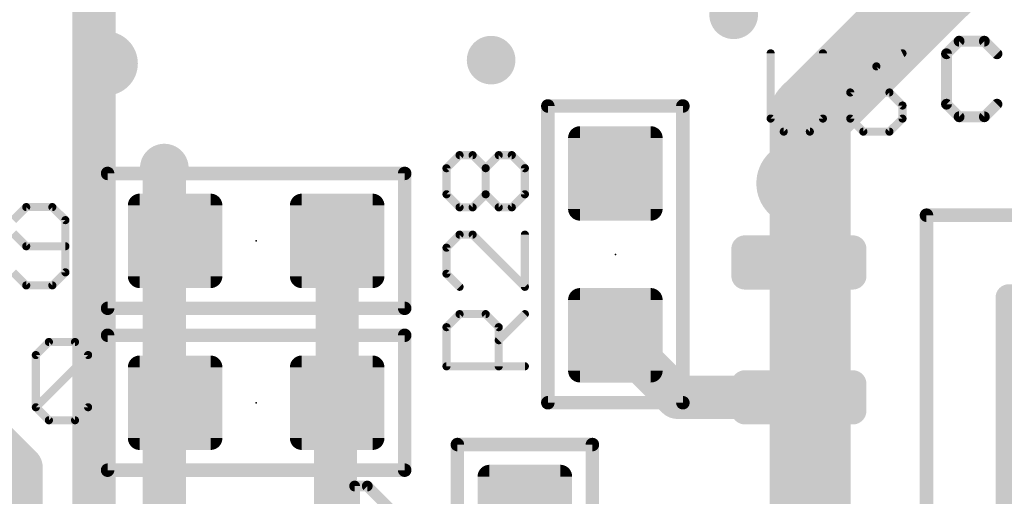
# Model space of a CAD drawing. Extents: x -10 to 150, y -20 to 180.
# Tile 56 of 70: x 13.88 to 23.14, y 146.46 to 150.95. Entities that reach past the tile are written whole.
import ezdxf

# ---------------------------------------------------------------- set-up
doc = ezdxf.new("R2010")
doc.units = 0
for name, color, linetype in [('1', 12, 'CONTINUOUS'), ('16', 132, 'CONTINUOUS'), ('18', 110, 'CONTINUOUS'), ('21', 253, 'CONTINUOUS'), ('23', 53, 'CONTINUOUS'), ('25', 253, 'CONTINUOUS')]:
    doc.layers.add(name, color=color, linetype=linetype)

# ---------------------------------------------------------------- blocks, each defined once
blk = doc.blocks.new('RECT142240X142240R25')
at = {"const_width": 0.1111}
blk.add_lwpolyline([(0.3889, -0.3334), (0.3889, 0.3334, 0.4142), (0.3334, 0.3889), (-0.3334, 0.3889, 0.4142), (-0.3889, 0.3334), (-0.3889, -0.3334, 0.4142), (-0.3334, -0.3889), (0.3334, -0.3889, 0.4142)], format="xyb", close=True, dxfattribs=at)
blk.add_solid([(-0.3588, -0.3588), (0.3588, -0.3588), (-0.3588, 0.3588), (0.3588, 0.3588)])
blk = doc.blocks.new('RECT203200X81600R50')
at = {"const_width": 0.1275}
blk.add_lwpolyline([(0.5713, -0.1275), (0.5713, 0.1275, 0.4142), (0.5075, 0.1913), (-0.5075, 0.1913, 0.4142), (-0.5713, 0.1275), (-0.5713, -0.1275, 0.4142), (-0.5075, -0.1913), (0.5075, -0.1913, 0.4142)], format="xyb", close=True, dxfattribs=at)
blk.add_solid([(-0.5329, -0.1529), (0.5329, -0.1529), (-0.5329, 0.1529), (0.5329, 0.1529)])
blk = doc.blocks.new('RECT400000X544000R10')
at = {"const_width": 0.125}
blk.add_lwpolyline([(1.1875, -1.575), (1.1875, 1.575, 0.4142), (1.125, 1.6375), (-1.125, 1.6375, 0.4142), (-1.1875, 1.575), (-1.1875, -1.575, 0.4142), (-1.125, -1.6375), (1.125, -1.6375, 0.4142)], format="xyb", close=True, dxfattribs=at)
blk.add_solid([(-1.1504, -1.6004), (1.1504, -1.6004), (-1.1504, 1.6004), (1.1504, 1.6004)])
blk = doc.blocks.new('ROUNDV')
at = {"const_width": 0.5}
blk.add_lwpolyline([(0, -0.25, 1), (0, 0.25, 1), (0, -0.25)], format="xyb", dxfattribs=at)

msp = doc.modelspace()

# ---------------------------------------------------------------- linework, layer by layer
at = {"layer": '1', "const_width": 0.4064}
for points in [[(15.24, 148.971), (15.24, 149.5552)], [(15.3416, 148.8694), (15.24, 148.971)], [(16.8656, 147.3454), (16.8656, 148.8694)], [(20.066, 147.3962), (19.4818, 147.9804)], [(21.2078, 147.3962), (20.066, 147.3962)], [(16.8504, 147.3302), (16.8656, 147.3454)], [(16.8504, 145.8468), (16.8504, 147.3302)]]:
    msp.add_lwpolyline(points, dxfattribs=at)
at = {"layer": '1', "const_width": 0.2032}
for points in [[(15.3416, 149.5552, 1), (15.1384, 149.5552)], [(15.3118, 149.0428, 1), (15.1682, 148.8992)], [(15.1384, 148.971, 1), (15.3416, 148.971)], [(15.2698, 148.7976, 1), (15.4134, 148.9412)], [(16.9672, 148.8694, 1), (16.764, 148.8694)], [(19.5536, 148.0522, 1), (19.41, 147.9086)], [(20.066, 147.4978, 1), (20.066, 147.2946)], [(21.2078, 147.2946, 1), (21.2078, 147.4978)], [(16.952, 147.3302, 1), (16.7488, 147.3302)], [(16.9374, 147.2736, 1), (16.7938, 147.4172)], [(19.9942, 147.3244, 1), (20.1378, 147.468)], [(16.7786, 147.402, 1), (16.9222, 147.2584)], [(16.764, 147.3454, 1), (16.9672, 147.3454)]]:
    msp.add_lwpolyline(points, format="xyb", dxfattribs=at)
at = {"layer": '16'}
for points, const_width in [([(21.3131, 150.053), (24.7269, 153.4668)], 0.762), ([(14.5796, 83.1438), (14.5796, 153.2382)], 0.4064), ([(13.8938, 146.7358), (9.2964, 151.3332)], 0.4064), ([(21.3131, 145.6258), (21.3131, 150.053)], 0.762), ([(15.24, 55.9308), (15.24, 149.5552)], 0.4064), ([(13.8938, 89.746), (13.8938, 146.7358)], 0.4064)]:
    msp.add_lwpolyline(points, dxfattribs=dict(at, const_width=const_width))
for points, const_width in [([(21.5036, 150.053, 1), (21.1226, 150.053)], 0.381), ([(21.1784, 150.1877, 1), (21.4478, 149.9183)], 0.381), ([(15.3416, 149.5552, 1), (15.1384, 149.5552)], 0.2032), ([(13.9954, 146.7358, 1), (13.7922, 146.7358)], 0.2032), ([(13.822, 146.664, 1), (13.9656, 146.8076)], 0.2032)]:
    msp.add_lwpolyline(points, format="xyb", dxfattribs=dict(at, const_width=const_width))
at = {"layer": '21'}
for points, const_width in [([(14.6888, 150.3898, 1), (14.6888, 150.6898, 1), (14.6888, 150.3898)], 0.3048), ([(22.7146, 150.775, 1), (22.7146, 150.7242)], 0.0508), ([(22.7325, 150.7316, 1), (22.6966, 150.7676)], 0.0508), ([(22.9698, 150.7676, 1), (22.9339, 150.7316)], 0.0508), ([(22.9519, 150.7242, 1), (22.9519, 150.775)], 0.0508), ([(22.6214, 150.631, 1), (22.5706, 150.631)], 0.0508), ([(22.578, 150.6489, 1), (22.6139, 150.613)], 0.0508), ([(23.0525, 150.613, 1), (23.0885, 150.6489)], 0.0508), ([(18.8786, 150.1394, 1), (18.8151, 150.1394)], 0.0635), ([(18.8468, 150.1711, 1), (18.8468, 150.1077)], 0.0635), ([(20.1486, 150.1394, 1), (20.0851, 150.1394)], 0.0635), ([(20.1168, 150.1077, 1), (20.1168, 150.1711)], 0.0635), ([(22.6139, 150.1744, 1), (22.578, 150.1385)], 0.0508), ([(23.0885, 150.1385, 1), (23.0525, 150.1744)], 0.0508), ([(22.5706, 150.1564, 1), (22.6214, 150.1564)], 0.0508), ([(22.7146, 150.0632, 1), (22.7146, 150.0124)], 0.0508), ([(22.6966, 150.0198, 1), (22.7325, 150.0558)], 0.0508), ([(22.9339, 150.0558, 1), (22.9698, 150.0198)], 0.0508), ([(22.9519, 150.0124, 1), (22.9519, 150.0632)], 0.0508), ([(21.2078, 149.2112, 1), (21.2078, 149.6112, 1), (21.2078, 149.2112)], 0.4), ([(14.7384, 149.5044, 1), (14.6748, 149.5044)], 0.0635), ([(14.7066, 149.5361, 1), (14.7066, 149.4727)], 0.0635), ([(17.5324, 149.5044, 1), (17.4689, 149.5044)], 0.0635), ([(17.5006, 149.4727, 1), (17.5006, 149.5361)], 0.0635), ([(22.4396, 149.1112, 1), (22.3761, 149.1112)], 0.0635), ([(22.4078, 149.1429, 1), (22.4078, 149.0795)], 0.0635), ([(14.6748, 148.2344, 1), (14.7384, 148.2344)], 0.0635), ([(14.7066, 148.2661, 1), (14.7066, 148.2027)], 0.0635), ([(17.4689, 148.2344, 1), (17.5324, 148.2344)], 0.0635), ([(17.5006, 148.2027, 1), (17.5006, 148.2661)], 0.0635), ([(14.7384, 147.9804, 1), (14.6748, 147.9804)], 0.0635), ([(14.7066, 148.0121, 1), (14.7066, 147.9487)], 0.0635), ([(17.5324, 147.9804, 1), (17.4689, 147.9804)], 0.0635), ([(17.5006, 147.9487, 1), (17.5006, 148.0121)], 0.0635), ([(18.8468, 147.3772, 1), (18.8468, 147.3137)], 0.0635), ([(18.8151, 147.3454, 1), (18.8786, 147.3454)], 0.0635), ([(20.0851, 147.3454, 1), (20.1486, 147.3454)], 0.0635), ([(20.1168, 147.3137, 1), (20.1168, 147.3772)], 0.0635), ([(17.9959, 146.9835, 1), (17.9959, 146.92)], 0.0635), ([(18.0277, 146.9517, 1), (17.9642, 146.9517)], 0.0635), ([(19.2977, 146.9517, 1), (19.2342, 146.9517)], 0.0635), ([(19.2659, 146.92, 1), (19.2659, 146.9835)], 0.0635), ([(14.7066, 146.7422, 1), (14.7066, 146.6787)], 0.0635), ([(17.5006, 146.6787, 1), (17.5006, 146.7422)], 0.0635), ([(14.6748, 146.7104, 1), (14.7384, 146.7104)], 0.0635), ([(17.4689, 146.7104, 1), (17.5324, 146.7104)], 0.0635)]:
    msp.add_lwpolyline(points, format="xyb", dxfattribs=dict(at, const_width=const_width))
for points, const_width in [([(22.7146, 150.7496), (22.596, 150.631)], 0.1016), ([(22.9519, 150.7496), (22.7146, 150.7496)], 0.1016), ([(23.0705, 150.631), (22.9519, 150.7496)], 0.1016), ([(22.596, 150.631), (22.596, 150.1564)], 0.1016), ([(18.8468, 147.3454), (18.8468, 150.1394)], 0.127), ([(18.8468, 150.1394), (20.1168, 150.1394)], 0.127), ([(20.1168, 150.1394), (20.1168, 147.3454)], 0.127), ([(22.596, 150.1564), (22.7146, 150.0378)], 0.1016), ([(22.9519, 150.0378), (23.0705, 150.1564)], 0.1016), ([(22.7146, 150.0378), (22.9519, 150.0378)], 0.1016), ([(14.7066, 148.2344), (14.7066, 149.5044)], 0.127), ([(14.7066, 149.5044), (17.5006, 149.5044)], 0.127), ([(17.5006, 149.5044), (17.5006, 148.2344)], 0.127), ([(22.4078, 144.4112), (22.4078, 149.1112)], 0.127), ([(22.4078, 149.1112), (26.2078, 149.1112)], 0.127), ([(17.5006, 148.2344), (14.7066, 148.2344)], 0.127), ([(14.7066, 147.9804), (17.5006, 147.9804)], 0.127), ([(14.7066, 146.7104), (14.7066, 147.9804)], 0.127), ([(17.5006, 147.9804), (17.5006, 146.7104)], 0.127), ([(20.1168, 147.3454), (18.8468, 147.3454)], 0.127), ([(17.9959, 144.1577), (17.9959, 146.9517)], 0.127), ([(17.9959, 146.9517), (19.2659, 146.9517)], 0.127), ([(19.2659, 146.9517), (19.2659, 144.1577)], 0.127), ([(17.5006, 146.7104), (14.7066, 146.7104)], 0.127)]:
    msp.add_lwpolyline(points, dxfattribs=dict(at, const_width=const_width))
at = {"layer": '23'}
for p in [(16.1036, 148.8694), (19.4818, 148.7424), (16.1036, 147.3454)]:
    msp.add_point(p, dxfattribs=at)
at = {"layer": '25'}
for points, const_width in [([(20.9423, 150.6353), (20.9423, 150.021)], 0.0762), ([(21.4338, 150.021), (21.4338, 150.6353)], 0.0762), ([(22.1822, 150.6353), (21.9365, 150.5125)], 0.0762), ([(21.9365, 150.5125), (21.6907, 150.2667)], 0.0762), ([(21.6907, 150.2667), (21.6907, 150.021)], 0.0762), ([(22.0593, 150.2667), (21.6907, 150.2667)], 0.0762), ([(22.1822, 150.1438), (22.0593, 150.2667)], 0.0762), ([(22.1822, 150.021), (22.1822, 150.1438)], 0.0762), ([(20.9423, 150.021), (21.0652, 149.8981)], 0.0762), ([(21.3109, 149.8981), (21.4338, 150.021)], 0.0762), ([(21.6907, 150.021), (21.8136, 149.8981)], 0.0762), ([(22.0593, 149.8981), (22.1822, 150.021)], 0.0762), ([(21.0652, 149.8981), (21.3109, 149.8981)], 0.0762), ([(21.8136, 149.8981), (22.0593, 149.8981)], 0.0762), ([(17.8937, 149.5537), (18.0165, 149.6766)], 0.0762), ([(18.0165, 149.6766), (18.1394, 149.6766)], 0.0762), ([(18.1394, 149.6766), (18.2623, 149.5537)], 0.0762), ([(18.2623, 149.5537), (18.3852, 149.6766)], 0.0762), ([(18.3852, 149.6766), (18.508, 149.6766)], 0.0762), ([(18.508, 149.6766), (18.6309, 149.5537)], 0.0762), ([(17.8937, 149.308), (17.8937, 149.5537)], 0.0762), ([(18.2623, 149.308), (18.2623, 149.5537)], 0.0762), ([(18.6309, 149.5537), (18.6309, 149.308)], 0.0762), ([(18.0165, 149.1851), (17.8937, 149.308)], 0.0762), ([(18.2623, 149.308), (18.1394, 149.1851)], 0.0762), ([(18.3852, 149.1851), (18.2623, 149.308)], 0.0762), ([(18.6309, 149.308), (18.508, 149.1851)], 0.0762), ([(13.9414, 149.1875), (13.8185, 149.0647)], 0.0762), ([(14.1871, 149.1875), (13.9414, 149.1875)], 0.0762), ([(14.31, 149.0647), (14.1871, 149.1875)], 0.0762), ([(18.1394, 149.1851), (18.0165, 149.1851)], 0.0762), ([(18.508, 149.1851), (18.3852, 149.1851)], 0.0762), ([(14.31, 148.5732), (14.31, 149.0647)], 0.0762), ([(13.8185, 148.9418), (13.9414, 148.8189)], 0.0762), ([(18.0165, 148.9282), (17.8937, 148.8053)], 0.0762), ([(18.1394, 148.9282), (18.0165, 148.9282)], 0.0762), ([(18.6309, 148.4367), (18.1394, 148.9282)], 0.0762), ([(18.6309, 148.9282), (18.6309, 148.4367)], 0.0762), ([(13.9414, 148.8189), (14.31, 148.8189)], 0.0762), ([(17.8937, 148.8053), (17.8937, 148.5596)], 0.0762), ([(13.8185, 148.5732), (13.9414, 148.4503)], 0.0762), ([(14.1871, 148.4503), (14.31, 148.5732)], 0.0762), ([(17.8937, 148.5596), (18.0165, 148.4367)], 0.0762), ([(13.9414, 148.4503), (14.1871, 148.4503)], 0.0762), ([(17.8937, 148.0569), (18.0165, 148.1798)], 0.0762), ([(18.0165, 148.1798), (18.2623, 148.1798)], 0.0762), ([(18.2623, 148.1798), (18.3852, 148.0569)], 0.0762), ([(18.3852, 147.934), (18.6309, 148.1798)], 0.0762), ([(17.8937, 147.6883), (17.8937, 148.0569)], 0.0762), ([(18.3852, 148.0569), (18.3852, 147.6883)], 0.0762), ([(14.0317, 147.7947), (14.1546, 147.9175)], 0.0762), ([(14.1546, 147.9175), (14.4003, 147.9175)], 0.0762), ([(14.4003, 147.9175), (14.5232, 147.7947)], 0.0762), ([(14.0317, 147.3032), (14.0317, 147.7947)], 0.0762), ([(14.0317, 147.3032), (14.5232, 147.7947)], 0.0762), ([(14.5232, 147.7947), (14.5232, 147.3032)], 0.0762), ([(18.6309, 147.6883), (17.8937, 147.6883)], 0.0762), ([(14.1546, 147.1803), (14.0317, 147.3032)], 0.0762), ([(14.5232, 147.3032), (14.4003, 147.1803)], 0.0762), ([(14.4003, 147.1803), (14.1546, 147.1803)], 0.0762), ([(17.0301, 146.0863), (17.0301, 146.5609)], 0.1016), ([(17.0301, 146.5609), (17.1487, 146.5609)], 0.1016), ([(17.1487, 146.5609), (17.6233, 146.0863)], 0.1016)]:
    msp.add_lwpolyline(points, dxfattribs=dict(at, const_width=const_width))
for points, const_width in [([(20.9613, 150.6353, 1), (20.9232, 150.6353)], 0.0381), ([(21.4528, 150.6353, 1), (21.4147, 150.6353)], 0.0381), ([(22.1907, 150.6183, 1), (22.1737, 150.6524)], 0.0381), ([(21.9279, 150.5295, 1), (21.945, 150.4954)], 0.0381), ([(21.9499, 150.499, 1), (21.923, 150.5259)], 0.0381), ([(21.6907, 150.2858, 1), (21.6907, 150.2477)], 0.0381), ([(21.6772, 150.2802, 1), (21.7042, 150.2532)], 0.0381), ([(21.7098, 150.2667, 1), (21.6717, 150.2667)], 0.0381), ([(22.0728, 150.2802, 1), (22.0459, 150.2532)], 0.0381), ([(22.0593, 150.2477, 1), (22.0593, 150.2858)], 0.0381), ([(22.2013, 150.1438, 1), (22.1632, 150.1438)], 0.0381), ([(22.1687, 150.1304, 1), (22.1957, 150.1573)], 0.0381), ([(20.9558, 150.0344, 1), (20.9288, 150.0075)], 0.0381), ([(20.9232, 150.021, 1), (20.9613, 150.021)], 0.0381), ([(21.4147, 150.021, 1), (21.4528, 150.021)], 0.0381), ([(21.4473, 150.0075, 1), (21.4203, 150.0344)], 0.0381), ([(21.7042, 150.0344, 1), (21.6772, 150.0075)], 0.0381), ([(21.6717, 150.021, 1), (21.7098, 150.021)], 0.0381), ([(22.1632, 150.021, 1), (22.2013, 150.021)], 0.0381), ([(22.1957, 150.0075, 1), (22.1687, 150.0344)], 0.0381), ([(21.0652, 149.9171, 1), (21.0652, 149.8791)], 0.0381), ([(21.0517, 149.8846, 1), (21.0786, 149.9116)], 0.0381), ([(21.2974, 149.9116, 1), (21.3244, 149.8846)], 0.0381), ([(21.3109, 149.8791, 1), (21.3109, 149.9171)], 0.0381), ([(21.8136, 149.9171, 1), (21.8136, 149.8791)], 0.0381), ([(21.8001, 149.8846, 1), (21.8271, 149.9116)], 0.0381), ([(22.0459, 149.9116, 1), (22.0728, 149.8846)], 0.0381), ([(22.0593, 149.8791, 1), (22.0593, 149.9171)], 0.0381), ([(18.0165, 149.6957, 1), (18.0165, 149.6576)], 0.0381), ([(18.03, 149.6631, 1), (18.0031, 149.6901)], 0.0381), ([(18.1529, 149.6901, 1), (18.1259, 149.6631)], 0.0381), ([(18.1394, 149.6576, 1), (18.1394, 149.6957)], 0.0381), ([(18.3852, 149.6957, 1), (18.3852, 149.6576)], 0.0381), ([(18.3986, 149.6631, 1), (18.3717, 149.6901)], 0.0381), ([(18.5215, 149.6901, 1), (18.4946, 149.6631)], 0.0381), ([(18.508, 149.6576, 1), (18.508, 149.6957)], 0.0381), ([(17.9127, 149.5537, 1), (17.8746, 149.5537)], 0.0381), ([(17.8802, 149.5672, 1), (17.9071, 149.5403)], 0.0381), ([(18.2813, 149.5537, 1), (18.2432, 149.5537)], 0.0381), ([(18.2488, 149.5672, 1), (18.2758, 149.5403)], 0.0381), ([(18.2488, 149.5403, 1), (18.2758, 149.5672)], 0.0381), ([(18.65, 149.5537, 1), (18.6119, 149.5537)], 0.0381), ([(18.6174, 149.5403, 1), (18.6444, 149.5672)], 0.0381), ([(17.9071, 149.3215, 1), (17.8802, 149.2945)], 0.0381), ([(17.8746, 149.308, 1), (17.9127, 149.308)], 0.0381), ([(18.2758, 149.3215, 1), (18.2488, 149.2945)], 0.0381), ([(18.2432, 149.308, 1), (18.2813, 149.308)], 0.0381), ([(18.2758, 149.2945, 1), (18.2488, 149.3215)], 0.0381), ([(18.6119, 149.308, 1), (18.65, 149.308)], 0.0381), ([(18.6444, 149.2945, 1), (18.6174, 149.3215)], 0.0381), ([(13.9414, 149.2066, 1), (13.9414, 149.1685)], 0.0381), ([(13.9548, 149.1741, 1), (13.9279, 149.201)], 0.0381), ([(14.2006, 149.201, 1), (14.1736, 149.1741)], 0.0381), ([(14.1871, 149.1685, 1), (14.1871, 149.2066)], 0.0381), ([(18.0165, 149.2042, 1), (18.0165, 149.1661)], 0.0381), ([(18.0031, 149.1717, 1), (18.03, 149.1986)], 0.0381), ([(18.1259, 149.1986, 1), (18.1529, 149.1717)], 0.0381), ([(18.1394, 149.1661, 1), (18.1394, 149.2042)], 0.0381), ([(18.3852, 149.2042, 1), (18.3852, 149.1661)], 0.0381), ([(18.3717, 149.1717, 1), (18.3986, 149.1986)], 0.0381), ([(18.4946, 149.1986, 1), (18.5215, 149.1717)], 0.0381), ([(18.508, 149.1661, 1), (18.508, 149.2042)], 0.0381), ([(14.329, 149.0647, 1), (14.2909, 149.0647)], 0.0381), ([(14.2965, 149.0512, 1), (14.3234, 149.0781)], 0.0381), ([(18.0165, 148.9472, 1), (18.0165, 148.9092)], 0.0381), ([(18.03, 148.9147, 1), (18.0031, 148.9417)], 0.0381), ([(18.1529, 148.9417, 1), (18.1259, 148.9147)], 0.0381), ([(18.1394, 148.9092, 1), (18.1394, 148.9472)], 0.0381), ([(18.65, 148.9282, 1), (18.6119, 148.9282)], 0.0381), ([(13.9414, 148.838, 1), (13.9414, 148.7999)], 0.0381), ([(13.9279, 148.8054, 1), (13.9548, 148.8324)], 0.0381), ([(14.31, 148.7999, 1), (14.31, 148.838)], 0.0381), ([(17.9127, 148.8053, 1), (17.8746, 148.8053)], 0.0381), ([(17.8802, 148.8188, 1), (17.9071, 148.7919)], 0.0381), ([(14.2909, 148.5732, 1), (14.329, 148.5732)], 0.0381), ([(14.3234, 148.5597, 1), (14.2965, 148.5866)], 0.0381), ([(17.9071, 148.5731, 1), (17.8802, 148.5461)], 0.0381), ([(17.8746, 148.5596, 1), (17.9127, 148.5596)], 0.0381), ([(13.9414, 148.4693, 1), (13.9414, 148.4313)], 0.0381), ([(13.9279, 148.4368, 1), (13.9548, 148.4638)], 0.0381), ([(14.1736, 148.4638, 1), (14.2006, 148.4368)], 0.0381), ([(14.1871, 148.4313, 1), (14.1871, 148.4693)], 0.0381), ([(18.0031, 148.4232, 1), (18.03, 148.4502)], 0.0381), ([(18.6119, 148.4367, 1), (18.65, 148.4367)], 0.0381), ([(18.6174, 148.4232, 1), (18.6444, 148.4502)], 0.0381), ([(18.0165, 148.1988, 1), (18.0165, 148.1607)], 0.0381), ([(18.03, 148.1663, 1), (18.0031, 148.1933)], 0.0381), ([(18.2758, 148.1933, 1), (18.2488, 148.1663)], 0.0381), ([(18.2623, 148.1607, 1), (18.2623, 148.1988)], 0.0381), ([(18.6444, 148.1663, 1), (18.6174, 148.1933)], 0.0381), ([(17.8802, 148.0704, 1), (17.9071, 148.0434)], 0.0381), ([(17.9127, 148.0569, 1), (17.8746, 148.0569)], 0.0381), ([(18.4042, 148.0569, 1), (18.3661, 148.0569)], 0.0381), ([(18.3717, 148.0434, 1), (18.3986, 148.0704)], 0.0381), ([(14.1546, 147.9366, 1), (14.1546, 147.8985)], 0.0381), ([(14.1681, 147.9041, 1), (14.1411, 147.931)], 0.0381), ([(14.4138, 147.931, 1), (14.3869, 147.9041)], 0.0381), ([(14.4003, 147.8985, 1), (14.4003, 147.9366)], 0.0381), ([(18.3717, 147.9475, 1), (18.3986, 147.9206)], 0.0381), ([(14.0508, 147.7947, 1), (14.0127, 147.7947)], 0.0381), ([(14.0183, 147.8081, 1), (14.0452, 147.7812)], 0.0381), ([(14.5423, 147.7947, 1), (14.5042, 147.7947)], 0.0381), ([(14.5097, 147.7812, 1), (14.5367, 147.8081)], 0.0381), ([(14.5367, 147.7812, 1), (14.5097, 147.8081)], 0.0381), ([(17.8937, 147.7073, 1), (17.8937, 147.6693)], 0.0381), ([(17.8746, 147.6883, 1), (17.9127, 147.6883)], 0.0381), ([(18.3661, 147.6883, 1), (18.4042, 147.6883)], 0.0381), ([(18.6309, 147.6693, 1), (18.6309, 147.7073)], 0.0381), ([(14.0452, 147.3166, 1), (14.0183, 147.2897)], 0.0381), ([(14.0183, 147.3166, 1), (14.0452, 147.2897)], 0.0381), ([(14.0127, 147.3032, 1), (14.0508, 147.3032)], 0.0381), ([(14.5042, 147.3032, 1), (14.5423, 147.3032)], 0.0381), ([(14.5367, 147.2897, 1), (14.5097, 147.3166)], 0.0381), ([(14.1546, 147.1994, 1), (14.1546, 147.1613)], 0.0381), ([(14.1411, 147.1668, 1), (14.1681, 147.1938)], 0.0381), ([(14.3869, 147.1938, 1), (14.4138, 147.1668)], 0.0381), ([(14.4003, 147.1613, 1), (14.4003, 147.1994)], 0.0381), ([(17.0555, 146.5609, 1), (17.0047, 146.5609)], 0.0508), ([(17.0301, 146.5863, 1), (17.0301, 146.5355)], 0.0508), ([(17.1667, 146.5788, 1), (17.1308, 146.5429)], 0.0508), ([(17.1487, 146.5355, 1), (17.1487, 146.5863)], 0.0508)]:
    msp.add_lwpolyline(points, format="xyb", dxfattribs=dict(at, const_width=const_width))

# ---------------------------------------------------------------- block references
at = {"layer": '1'}
for p, rotation in [((19.4818, 149.5044), 90), ((15.3416, 148.8694), 180), ((16.8656, 148.8694), 180), ((19.4818, 147.9804), 90), ((18.6309, 146.3167), 90)]:
    msp.add_blockref('RECT142240X142240R25', p, dxfattribs=dict(at, rotation=rotation))
for name, p in [('RECT203200X81600R50', (21.2078, 148.6662)), ('RECT400000X544000R10', (24.3078, 146.7612)), ('RECT142240X142240R25', (15.3416, 147.3454)), ('RECT142240X142240R25', (16.8656, 147.3454)), ('RECT203200X81600R50', (21.2078, 147.3962))]:
    msp.add_blockref(name, p, dxfattribs=at)
at = {"layer": '18', "xscale": 0.4572, "yscale": 0.4572}
for p in [(20.5943, 150.9979), (20.5943, 150.9979), (18.3134, 150.5712), (18.3134, 150.5712), (15.24, 149.5552), (15.24, 149.5552)]:
    msp.add_blockref('ROUNDV', p, dxfattribs=at)

doc.saveas('drawing.dxf')
